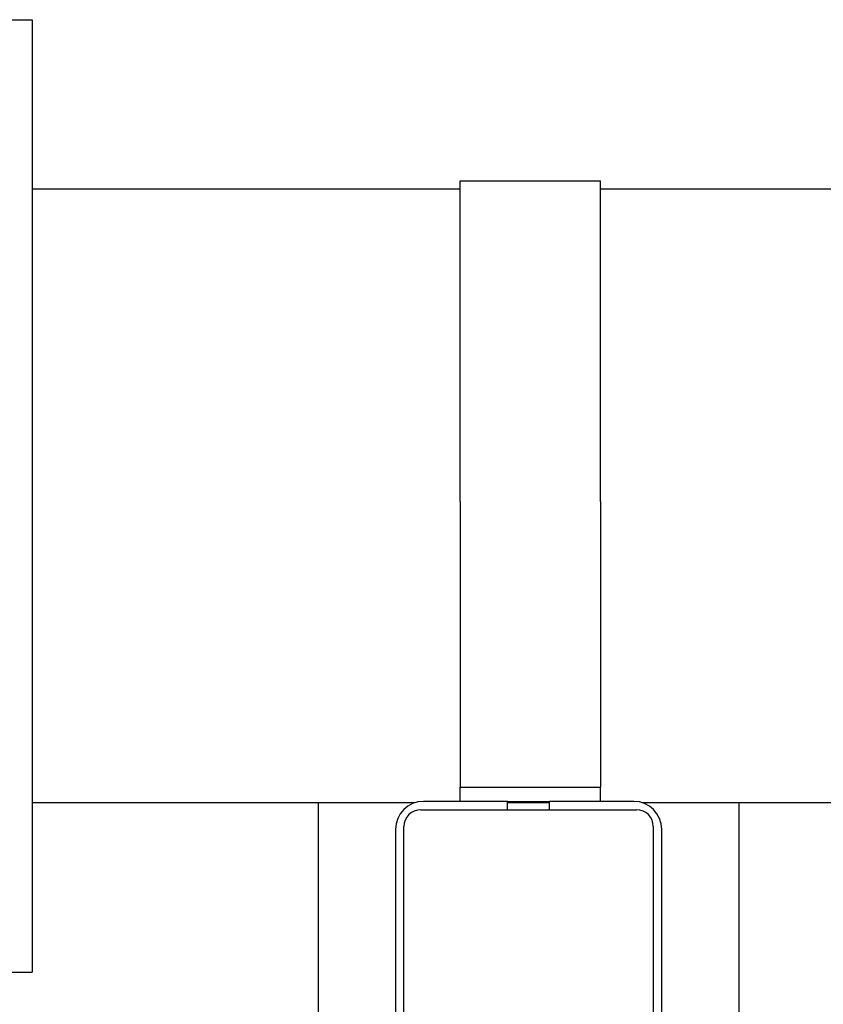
# Model space of a CAD drawing. Extents: x -89225 to 110569, y 13360 to 87647.
# Tile 102 of 256: x 24480 to 24767, y 29889 to 30241. Entities that reach past the tile are written whole.
import ezdxf

# ---------------------------------------------------------------- set-up
doc = ezdxf.new("R2010")
doc.units = 0
doc.layers.add('INSTALLATIE', color=6, linetype='Continuous')

# ---------------------------------------------------------------- blocks, each defined once
blk = doc.blocks.new('Beluchtingsinstallatie VAZ')
for p, q in [((1118330.74, -970628.85), (1118354.74, -970628.85)), ((1118354.74, -970628.85), (1118354.74, -970968.85)), ((1118507.47, -970800.85), (1118507.47, -970686.35)), ((1118507.47, -970686.35), (1118557.47, -970686.35)), ((1118557.47, -970800.85), (1118557.47, -970686.35)), ((1118507.47, -970689.31), (1118354.74, -970689.31)), ((1119314.39, -970689.31), (1118557.47, -970689.31)), ((1118507.47, -970800.85), (1118507.47, -970897.85)), ((1118557.47, -970800.85), (1118557.47, -970897.85)), ((1118507.47, -970897.85), (1118507.47, -970902.85)), ((1118557.47, -970897.85), (1118557.47, -970902.85)), ((1118507.47, -970902.85), (1118557.47, -970902.85)), ((1118507.47, -970907.85), (1118507.47, -970902.85)), ((1118557.47, -970907.85), (1118557.47, -970902.85)), ((1118491.11, -970908.39), (1118354.74, -970908.39)), ((1118456.85, -971351.85), (1118456.85, -970908.39)), ((1118524.35, -970907.85), (1118494.35, -970907.85)), ((1118524.35, -970910.85), (1118524.35, -970907.85)), ((1118524.35, -970907.85), (1118539.35, -970907.85)), ((1118539.35, -970908.39), (1118524.35, -970908.39)), ((1118569.35, -970907.85), (1118539.35, -970907.85)), ((1118539.35, -970910.85), (1118539.35, -970907.85)), ((1123360.31, -970908.39), (1118572.59, -970908.39)), ((1118606.85, -970908.39), (1118606.85, -971351.85)), ((1118493.35, -970910.85), (1118570.35, -970910.85)), ((1118484.35, -970917.85), (1118484.35, -970987.85)), ((1118487.35, -970987.85), (1118487.35, -970916.85)), ((1118576.35, -970916.85), (1118576.35, -970987.85)), ((1118579.35, -970987.85), (1118579.35, -970917.85)), ((1118330.74, -970968.85), (1118354.74, -970968.85))]:
    blk.add_line(p, q)
for centre, radius, start, end in [((1118494.35, -970917.85), 10, 90, 180), ((1118569.35, -970917.85), 10, 0, 90), ((1118493.35, -970916.85), 6, 90, 180), ((1118570.35, -970916.85), 6, 0, 90)]:
    blk.add_arc(centre, radius, start, end)

msp = doc.modelspace()

# ---------------------------------------------------------------- block references
at = {"layer": 'INSTALLATIE'}
msp.add_blockref('Beluchtingsinstallatie VAZ', (-1093870.34, 1000869.49), dxfattribs=at)

doc.saveas('drawing.dxf')
